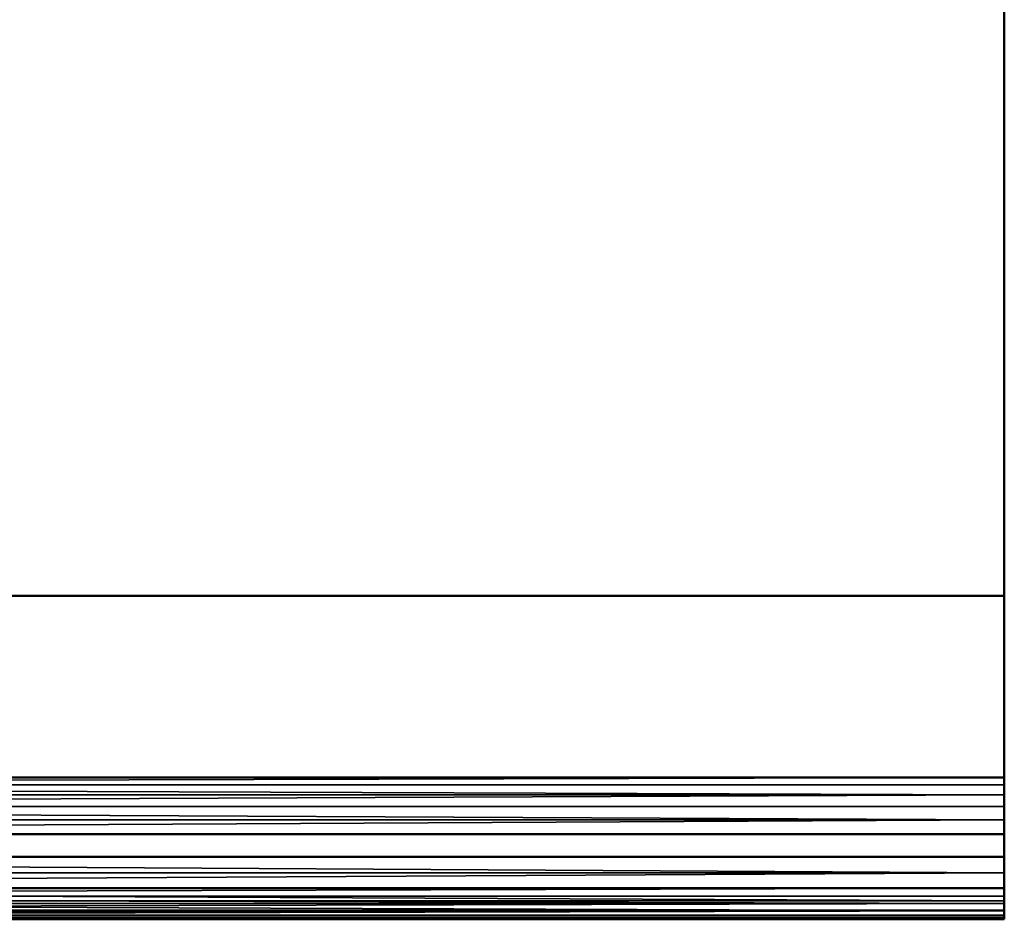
# Model space of a CAD drawing. Header units: millimetres. Extents: x -1 to 359, y -328 to 0.
# Tile 120 of 220: x 185 to 201, y -328 to -313. Entities that reach past the tile are written whole.
import ezdxf

# ---------------------------------------------------------------- set-up
doc = ezdxf.new("R2010")
doc.units = ezdxf.units.MM
doc.header["$MEASUREMENT"] = 0
doc.layers.add('0 Misc', color=7, linetype='Continuous', lineweight=35)
doc.layers.add('10 Raster Images', color=7, linetype='Continuous', lineweight=35)

msp = doc.modelspace()

# ---------------------------------------------------------------- linework, layer by layer
at = {"layer": '0 Misc', "color": 160, "linetype": 'Continuous', "lineweight": 50}
for p, q in [((201, -296.2, 330.7), (201, -327.2, 330.7)), ((201, -296.2, 165.7), (201, -327.2, 165.7)), ((201, -322.529, 329.5), (201, -297, 329.5)), ((201, -322.529, 164.5), (201, -297, 164.5)), ((201, -322.529, 329.5), (157, -322.529, 329.5)), ((201, -322.529, 164.5), (157, -322.529, 164.5)), ((201, -325.431, 323.277), (201, -322.529, 329.5)), ((201, -325.431, 158.277), (201, -322.529, 164.5)), ((157, -325.431, 323.277), (201, -325.431, 323.277)), ((157, -325.431, 158.277), (201, -325.431, 158.277)), ((201, -326.337, 322.7), (157, -326.337, 322.7)), ((201, -326.337, 157.7), (157, -326.337, 157.7)), ((201, -326.7, 322.7), (201, -326.337, 322.7)), ((201, -326.7, 157.7), (201, -326.337, 157.7)), ((157, -326.7, 322.7), (201, -326.7, 322.7)), ((157, -326.7, 157.7), (201, -326.7, 157.7)), ((201, -327.2, 330.7), (157, -327.2, 330.7)), ((201, -327.2, 165.7), (157, -327.2, 165.7)), ((201, -327.7, 323.7), (157, -327.7, 323.7)), ((157, -327.7, 330.2), (201, -327.7, 330.2)), ((201, -327.7, 158.7), (157, -327.7, 158.7)), ((157, -327.7, 165.2), (201, -327.7, 165.2)), ((201, -327.7, 330.2), (201, -327.7, 323.7)), ((201, -327.7, 165.2), (201, -327.7, 158.7))]:
    msp.add_line(p, q, dxfattribs=at).dxf.unprotected_set("ltscale", 0)
at = {"layer": '0 Misc', "color": 160, "linetype": 'Continuous', "lineweight": 25}
for p, q in [((201, -296.2, 330.7), (201, -322.529, 329.5)), ((201, -296.2, 165.7), (201, -322.529, 164.5)), ((201, -327.2, 330.7), (201, -322.529, 329.5)), ((201, -322.529, 329.5), (201, -326.959, 322.734)), ((201, -322.529, 329.5), (201, -326.7, 322.7)), ((201, -322.529, 329.5), (201, -326.337, 322.7)), ((201, -322.529, 329.5), (201, -326.112, 322.726)), ((201, -322.529, 329.5), (201, -325.899, 322.801)), ((201, -322.529, 329.5), (201, -325.708, 322.923)), ((201, -322.529, 329.5), (201, -325.549, 323.084)), ((201, -327.2, 165.7), (201, -322.529, 164.5)), ((201, -322.529, 164.5), (201, -326.959, 157.734)), ((201, -322.529, 164.5), (201, -326.7, 157.7)), ((201, -322.529, 164.5), (201, -326.337, 157.7)), ((201, -322.529, 164.5), (201, -326.112, 157.726)), ((201, -322.529, 164.5), (201, -325.899, 157.801)), ((201, -322.529, 164.5), (201, -325.708, 157.923)), ((201, -322.529, 164.5), (201, -325.549, 158.084)), ((201, -327.2, 330.7), (201, -326.959, 322.734)), ((201, -327.2, 165.7), (201, -326.959, 157.734)), ((201, -327.329, 330.683), (201, -327.2, 322.834)), ((201, -327.2, 330.7), (201, -327.2, 322.834)), ((201, -327.329, 165.683), (201, -327.2, 157.834)), ((201, -327.2, 165.7), (201, -327.2, 157.834)), ((201, -327.329, 330.683), (201, -327.407, 322.993)), ((201, -327.329, 165.683), (201, -327.407, 157.993)), ((201, -327.554, 330.554), (201, -327.407, 322.993)), ((201, -327.45, 330.633), (201, -327.407, 322.993)), ((201, -327.554, 165.554), (201, -327.407, 157.993)), ((201, -327.45, 165.633), (201, -327.407, 157.993)), ((201, -327.554, 330.554), (201, -327.566, 323.2)), ((201, -327.554, 165.554), (201, -327.566, 158.2)), ((201, -327.633, 330.45), (201, -327.566, 323.2)), ((201, -327.633, 165.45), (201, -327.566, 158.2)), ((201, -327.633, 330.45), (201, -327.666, 323.441)), ((201, -327.633, 165.45), (201, -327.666, 158.441)), ((201, -327.7, 330.2), (201, -327.666, 323.441)), ((201, -327.683, 330.329), (201, -327.666, 323.441)), ((201, -327.7, 165.2), (201, -327.666, 158.441)), ((201, -327.683, 165.329), (201, -327.666, 158.441))]:
    msp.add_line(p, q, dxfattribs=at).dxf.unprotected_set("ltscale", 0)
at = {"layer": '0 Misc', "color": 160, "linetype": 'Continuous', "lineweight": 50, "extrusion": (-1, 0, 0)}
for centre, radius, start, end in [((326.337, 323.7, -201), 1, 205, 270), ((326.337, 158.7, -201), 1, 205, 270), ((326.7, 323.7, -201), 1, 270, 0), ((326.7, 158.7, -201), 1, 270, 0), ((327.2, 330.2, -201), 0.5, 0, 90), ((327.2, 165.2, -201), 0.5, 0, 90)]:
    msp.add_arc(centre, radius, start, end, dxfattribs=at).dxf.unprotected_set("ltscale", 0)
at = {"layer": '0 Misc', "color": 5, "lineweight": 25}
for points, invisible_edges in [([(157, -296.2, 330.7), (201, -327.2, 330.7), (201, -296.2, 330.7)], 1), ([(157, -296.2, 330.7), (157, -327.2, 330.7), (201, -327.2, 330.7)], 12), ([(157, -296.2, 165.7), (201, -327.2, 165.7), (201, -296.2, 165.7)], 1), ([(157, -296.2, 165.7), (157, -327.2, 165.7), (201, -327.2, 165.7)], 12), ([(201, -322.529, 329.5), (157, -297, 329.5), (201, -297, 329.5)], 1), ([(201, -322.529, 329.5), (157, -322.529, 329.5), (157, -297, 329.5)], 12), ([(201, -322.529, 164.5), (157, -297, 164.5), (201, -297, 164.5)], 1), ([(201, -322.529, 164.5), (157, -322.529, 164.5), (157, -297, 164.5)], 12), ([(157, -325.431, 323.277), (201, -322.529, 329.5), (201, -325.431, 323.277)], 1), ([(157, -325.431, 323.277), (157, -322.529, 329.5), (201, -322.529, 329.5)], 12), ([(157, -325.431, 158.277), (201, -322.529, 164.5), (201, -325.431, 158.277)], 1), ([(157, -325.431, 158.277), (157, -322.529, 164.5), (201, -322.529, 164.5)], 12), ([(157, -326.7, 322.7), (201, -326.337, 322.7), (201, -326.7, 322.7)], 1), ([(157, -326.7, 322.7), (157, -326.337, 322.7), (201, -326.337, 322.7)], 12), ([(157, -326.7, 157.7), (201, -326.337, 157.7), (201, -326.7, 157.7)], 1), ([(157, -326.7, 157.7), (157, -326.337, 157.7), (201, -326.337, 157.7)], 12), ([(157, -327.7, 330.2), (201, -327.7, 323.7), (201, -327.7, 330.2)], 1), ([(157, -327.7, 330.2), (157, -327.7, 323.7), (201, -327.7, 323.7)], 12), ([(157, -327.7, 165.2), (201, -327.7, 158.7), (201, -327.7, 165.2)], 1), ([(157, -327.7, 165.2), (157, -327.7, 158.7), (201, -327.7, 158.7)], 12)]:
    msp.add_3dface(points, dxfattribs=dict(at, invisible_edges=invisible_edges))
for points in [[(201, -327.2, 330.7), (201, -322.529, 329.5), (201, -296.2, 330.7)], [(201, -296.2, 330.7), (201, -322.529, 329.5), (201, -297, 329.5)], [(201, -327.2, 165.7), (201, -322.529, 164.5), (201, -296.2, 165.7)], [(201, -296.2, 165.7), (201, -322.529, 164.5), (201, -297, 164.5)], [(201, -327.2, 330.7), (201, -326.959, 322.734), (201, -322.529, 329.5)], [(201, -322.529, 329.5), (201, -326.959, 322.734), (201, -326.7, 322.7)], [(201, -322.529, 329.5), (201, -326.7, 322.7), (201, -326.337, 322.7)], [(201, -322.529, 329.5), (201, -326.337, 322.7), (201, -326.112, 322.726)], [(201, -322.529, 329.5), (201, -326.112, 322.726), (201, -325.899, 322.801)], [(201, -322.529, 329.5), (201, -325.899, 322.801), (201, -325.708, 322.923)], [(201, -322.529, 329.5), (201, -325.708, 322.923), (201, -325.549, 323.084)], [(201, -322.529, 329.5), (201, -325.549, 323.084), (201, -325.431, 323.277)], [(201, -327.2, 165.7), (201, -326.959, 157.734), (201, -322.529, 164.5)], [(201, -322.529, 164.5), (201, -326.959, 157.734), (201, -326.7, 157.7)], [(201, -322.529, 164.5), (201, -326.7, 157.7), (201, -326.337, 157.7)], [(201, -322.529, 164.5), (201, -326.337, 157.7), (201, -326.112, 157.726)], [(201, -322.529, 164.5), (201, -326.112, 157.726), (201, -325.899, 157.801)], [(201, -322.529, 164.5), (201, -325.899, 157.801), (201, -325.708, 157.923)], [(201, -322.529, 164.5), (201, -325.708, 157.923), (201, -325.549, 158.084)], [(201, -322.529, 164.5), (201, -325.549, 158.084), (201, -325.431, 158.277)], [(201, -325.431, 323.277), (201, -325.549, 323.084), (157, -325.549, 323.084)], [(201, -325.431, 323.277), (157, -325.549, 323.084), (157, -325.431, 323.277)], [(201, -325.431, 158.277), (201, -325.549, 158.084), (157, -325.549, 158.084)], [(201, -325.431, 158.277), (157, -325.549, 158.084), (157, -325.431, 158.277)], [(157, -325.549, 323.084), (201, -325.708, 322.923), (157, -325.708, 322.923)], [(157, -325.549, 323.084), (201, -325.549, 323.084), (201, -325.708, 322.923)], [(157, -325.549, 158.084), (201, -325.708, 157.923), (157, -325.708, 157.923)], [(157, -325.549, 158.084), (201, -325.549, 158.084), (201, -325.708, 157.923)], [(201, -325.899, 322.801), (157, -325.899, 322.801), (201, -325.708, 322.923)], [(201, -325.708, 322.923), (157, -325.899, 322.801), (157, -325.708, 322.923)], [(201, -325.899, 157.801), (157, -325.899, 157.801), (201, -325.708, 157.923)], [(201, -325.708, 157.923), (157, -325.899, 157.801), (157, -325.708, 157.923)], [(157, -326.112, 322.726), (157, -325.899, 322.801), (201, -326.112, 322.726)], [(201, -326.112, 322.726), (157, -325.899, 322.801), (201, -325.899, 322.801)], [(157, -326.112, 157.726), (157, -325.899, 157.801), (201, -326.112, 157.726)], [(201, -326.112, 157.726), (157, -325.899, 157.801), (201, -325.899, 157.801)], [(201, -326.112, 322.726), (201, -326.337, 322.7), (157, -326.337, 322.7)], [(157, -326.112, 322.726), (201, -326.112, 322.726), (157, -326.337, 322.7)], [(201, -326.112, 157.726), (201, -326.337, 157.7), (157, -326.337, 157.7)], [(157, -326.112, 157.726), (201, -326.112, 157.726), (157, -326.337, 157.7)], [(157, -326.959, 322.734), (157, -326.7, 322.7), (201, -326.959, 322.734)], [(201, -326.959, 322.734), (157, -326.7, 322.7), (201, -326.7, 322.7)], [(157, -326.959, 157.734), (157, -326.7, 157.7), (201, -326.959, 157.734)], [(201, -326.959, 157.734), (157, -326.7, 157.7), (201, -326.7, 157.7)], [(201, -326.959, 322.734), (201, -327.2, 322.834), (157, -327.2, 322.834)], [(157, -326.959, 322.734), (201, -326.959, 322.734), (157, -327.2, 322.834)], [(201, -326.959, 157.734), (201, -327.2, 157.834), (157, -327.2, 157.834)], [(157, -326.959, 157.734), (201, -326.959, 157.734), (157, -327.2, 157.834)], [(201, -327.2, 330.7), (201, -327.2, 322.834), (201, -326.959, 322.734)], [(201, -327.2, 165.7), (201, -327.2, 157.834), (201, -326.959, 157.734)], [(201, -327.407, 322.993), (157, -327.407, 322.993), (157, -327.2, 322.834)], [(201, -327.2, 322.834), (201, -327.407, 322.993), (157, -327.2, 322.834)], [(201, -327.2, 330.7), (157, -327.2, 330.7), (157, -327.329, 330.683)], [(201, -327.329, 330.683), (201, -327.2, 330.7), (157, -327.329, 330.683)], [(201, -327.407, 157.993), (157, -327.407, 157.993), (157, -327.2, 157.834)], [(201, -327.2, 157.834), (201, -327.407, 157.993), (157, -327.2, 157.834)], [(201, -327.2, 165.7), (157, -327.2, 165.7), (157, -327.329, 165.683)], [(201, -327.329, 165.683), (201, -327.2, 165.7), (157, -327.329, 165.683)], [(201, -327.329, 330.683), (201, -327.407, 322.993), (201, -327.2, 322.834)], [(201, -327.329, 330.683), (201, -327.2, 322.834), (201, -327.2, 330.7)], [(201, -327.329, 165.683), (201, -327.407, 157.993), (201, -327.2, 157.834)], [(201, -327.329, 165.683), (201, -327.2, 157.834), (201, -327.2, 165.7)], [(201, -327.45, 330.633), (201, -327.329, 330.683), (157, -327.329, 330.683)], [(157, -327.45, 330.633), (201, -327.45, 330.633), (157, -327.329, 330.683)], [(201, -327.45, 165.633), (201, -327.329, 165.683), (157, -327.329, 165.683)], [(157, -327.45, 165.633), (201, -327.45, 165.633), (157, -327.329, 165.683)], [(157, -327.566, 323.2), (157, -327.407, 322.993), (201, -327.566, 323.2)], [(201, -327.566, 323.2), (157, -327.407, 322.993), (201, -327.407, 322.993)], [(157, -327.566, 158.2), (157, -327.407, 157.993), (201, -327.566, 158.2)], [(201, -327.566, 158.2), (157, -327.407, 157.993), (201, -327.407, 157.993)], [(157, -327.45, 330.633), (157, -327.554, 330.554), (201, -327.45, 330.633)], [(201, -327.45, 330.633), (157, -327.554, 330.554), (201, -327.554, 330.554)], [(157, -327.45, 165.633), (157, -327.554, 165.554), (201, -327.45, 165.633)], [(201, -327.45, 165.633), (157, -327.554, 165.554), (201, -327.554, 165.554)], [(201, -327.45, 330.633), (201, -327.407, 322.993), (201, -327.329, 330.683)], [(201, -327.45, 165.633), (201, -327.407, 157.993), (201, -327.329, 165.683)], [(201, -327.554, 330.554), (201, -327.566, 323.2), (201, -327.407, 322.993)], [(201, -327.554, 330.554), (201, -327.407, 322.993), (201, -327.45, 330.633)], [(201, -327.554, 165.554), (201, -327.566, 158.2), (201, -327.407, 157.993)], [(201, -327.554, 165.554), (201, -327.407, 157.993), (201, -327.45, 165.633)], [(201, -327.554, 330.554), (157, -327.554, 330.554), (157, -327.633, 330.45)], [(201, -327.633, 330.45), (201, -327.554, 330.554), (157, -327.633, 330.45)], [(201, -327.554, 165.554), (157, -327.554, 165.554), (157, -327.633, 165.45)], [(201, -327.633, 165.45), (201, -327.554, 165.554), (157, -327.633, 165.45)], [(201, -327.566, 323.2), (201, -327.666, 323.441), (157, -327.666, 323.441)], [(157, -327.566, 323.2), (201, -327.566, 323.2), (157, -327.666, 323.441)], [(201, -327.566, 158.2), (201, -327.666, 158.441), (157, -327.666, 158.441)], [(157, -327.566, 158.2), (201, -327.566, 158.2), (157, -327.666, 158.441)], [(201, -327.633, 330.45), (201, -327.566, 323.2), (201, -327.554, 330.554)], [(201, -327.633, 165.45), (201, -327.566, 158.2), (201, -327.554, 165.554)], [(201, -327.633, 330.45), (201, -327.666, 323.441), (201, -327.566, 323.2)], [(201, -327.633, 165.45), (201, -327.666, 158.441), (201, -327.566, 158.2)], [(201, -327.683, 330.329), (201, -327.633, 330.45), (157, -327.633, 330.45)], [(157, -327.683, 330.329), (201, -327.683, 330.329), (157, -327.633, 330.45)], [(201, -327.683, 165.329), (201, -327.633, 165.45), (157, -327.633, 165.45)], [(157, -327.683, 165.329), (201, -327.683, 165.329), (157, -327.633, 165.45)], [(201, -327.7, 323.7), (157, -327.7, 323.7), (157, -327.666, 323.441)], [(201, -327.666, 323.441), (201, -327.7, 323.7), (157, -327.666, 323.441)], [(201, -327.7, 158.7), (157, -327.7, 158.7), (157, -327.666, 158.441)], [(201, -327.666, 158.441), (201, -327.7, 158.7), (157, -327.666, 158.441)], [(157, -327.683, 330.329), (157, -327.7, 330.2), (201, -327.683, 330.329)], [(201, -327.683, 330.329), (157, -327.7, 330.2), (201, -327.7, 330.2)], [(157, -327.683, 165.329), (157, -327.7, 165.2), (201, -327.683, 165.329)], [(201, -327.683, 165.329), (157, -327.7, 165.2), (201, -327.7, 165.2)], [(201, -327.683, 330.329), (201, -327.666, 323.441), (201, -327.633, 330.45)], [(201, -327.683, 165.329), (201, -327.666, 158.441), (201, -327.633, 165.45)], [(201, -327.666, 323.441), (201, -327.7, 330.2), (201, -327.7, 323.7)], [(201, -327.7, 330.2), (201, -327.666, 323.441), (201, -327.683, 330.329)], [(201, -327.666, 158.441), (201, -327.7, 165.2), (201, -327.7, 158.7)], [(201, -327.7, 165.2), (201, -327.666, 158.441), (201, -327.683, 165.329)]]:
    msp.add_3dface(points, dxfattribs=at)
at = {"layer": '10 Raster Images', "color": 160, "linetype": 'Continuous', "lineweight": 25}
for p, q in [((201, -327.2, 330.7), (201, -296.2, 330.7)), ((201, -327.2, 165.7), (201, -296.2, 165.7)), ((201, -297, 329.5), (201, -322.529, 329.5)), ((201, -297, 164.5), (201, -322.529, 164.5)), ((201, -322.529, 329.5), (201, -325.431, 323.277)), ((201, -322.529, 164.5), (201, -325.431, 158.277)), ((201, -325.431, 323.277), (201, -325.549, 323.084)), ((201, -325.431, 158.277), (201, -325.549, 158.084)), ((201, -325.549, 323.084), (201, -325.708, 322.923)), ((201, -325.549, 158.084), (201, -325.708, 157.923)), ((201, -325.708, 322.923), (201, -325.899, 322.801)), ((201, -325.708, 157.923), (201, -325.899, 157.801)), ((201, -325.899, 322.801), (201, -326.112, 322.726)), ((201, -325.899, 157.801), (201, -326.112, 157.726)), ((201, -326.112, 322.726), (201, -326.337, 322.7)), ((201, -326.112, 157.726), (201, -326.337, 157.7)), ((201, -326.337, 322.7), (201, -326.7, 322.7)), ((201, -326.337, 157.7), (201, -326.7, 157.7)), ((201, -326.7, 322.7), (201, -326.959, 322.734)), ((201, -326.7, 157.7), (201, -326.959, 157.734)), ((201, -326.959, 322.734), (201, -327.2, 322.834)), ((201, -326.959, 157.734), (201, -327.2, 157.834)), ((201, -327.2, 322.834), (201, -327.407, 322.993)), ((201, -327.329, 330.683), (201, -327.2, 330.7)), ((201, -327.2, 157.834), (201, -327.407, 157.993)), ((201, -327.329, 165.683), (201, -327.2, 165.7)), ((201, -327.45, 330.633), (201, -327.329, 330.683)), ((201, -327.45, 165.633), (201, -327.329, 165.683)), ((201, -327.407, 322.993), (201, -327.566, 323.2)), ((201, -327.407, 157.993), (201, -327.566, 158.2)), ((201, -327.554, 330.554), (201, -327.45, 330.633)), ((201, -327.554, 165.554), (201, -327.45, 165.633)), ((201, -327.633, 330.45), (201, -327.554, 330.554)), ((201, -327.633, 165.45), (201, -327.554, 165.554)), ((201, -327.566, 323.2), (201, -327.666, 323.441)), ((201, -327.566, 158.2), (201, -327.666, 158.441)), ((201, -327.683, 330.329), (201, -327.633, 330.45)), ((201, -327.683, 165.329), (201, -327.633, 165.45)), ((201, -327.666, 323.441), (201, -327.7, 323.7)), ((201, -327.666, 158.441), (201, -327.7, 158.7)), ((201, -327.7, 330.2), (201, -327.683, 330.329)), ((201, -327.7, 165.2), (201, -327.683, 165.329)), ((201, -327.7, 323.7), (201, -327.7, 330.2)), ((201, -327.7, 158.7), (201, -327.7, 165.2))]:
    msp.add_line(p, q, dxfattribs=at).dxf.unprotected_set("ltscale", 0)

doc.saveas('drawing.dxf')
